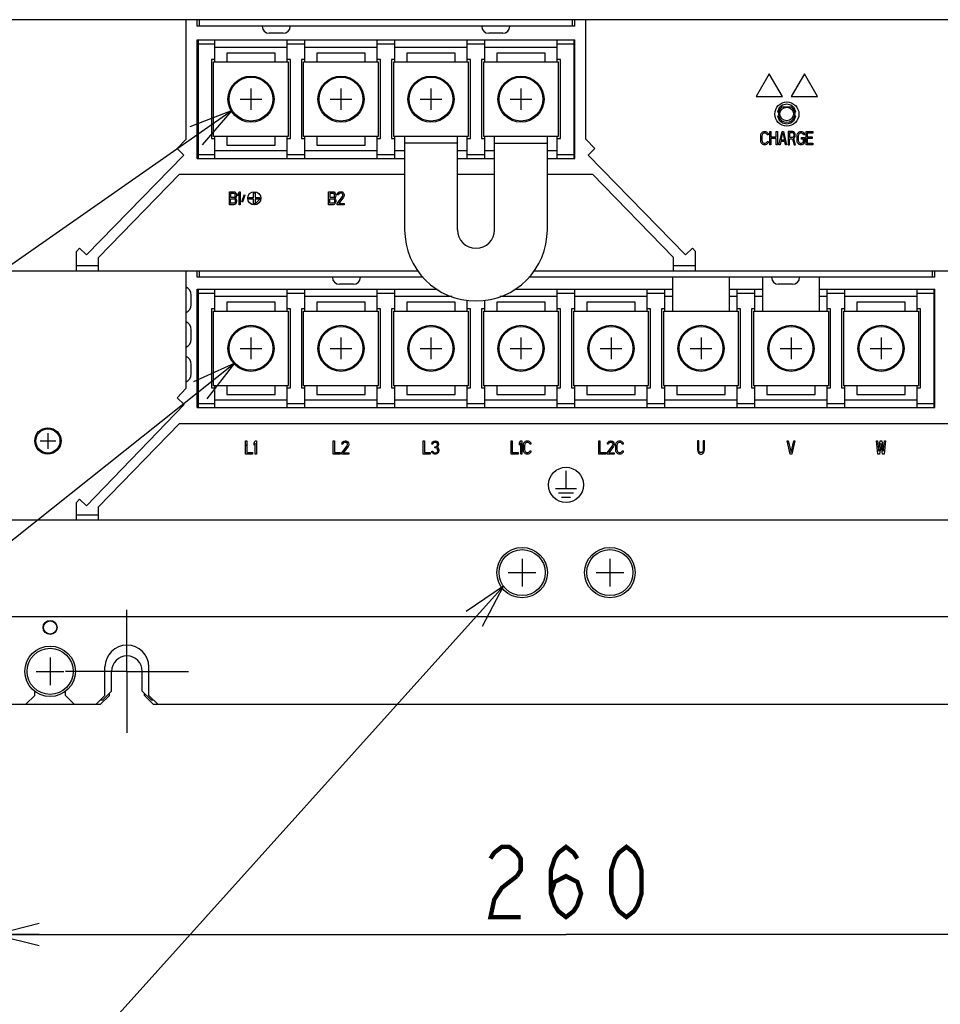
# Model space of a CAD drawing. Extents: x 159 to 2026, y 157 to 1386.
# Tile 11 of 32: x 1045 to 1254, y 578 to 802. Entities that reach past the tile are written whole.
import ezdxf

# ---------------------------------------------------------------- set-up
doc = ezdxf.new("R2010")
doc.units = 0
doc.header["$LTSCALE"] = 115.5
doc.linetypes.add('CENTER', pattern=[0.6, 0.375, -0.075, 0.075, -0.075])
doc.layers.get('0').update_dxf_attribs({"linetype": 'CONTINUOUS'})
for name, color, linetype in [('ALL_AXIS', 7, 'CONTINUOUS'), ('ALL_CURVE', 7, 'CONTINUOUS'), ('ALL_DIM', 7, 'CONTINUOUS'), ('ALL_FEATURES', 7, 'CONTINUOUS'), ('ALL_NOTE', 7, 'CONTINUOUS')]:
    doc.layers.add(name, color=color, linetype=linetype)
doc.dimstyles.get("Standard").update_dxf_attribs({"dimtxt": 2.5, "dimasz": 2.5, "dimexe": 1.25, "dimexo": 0.625, "dimtad": 1, "dimcen": 2.5, "dimazin": 3, "dimtfac": 1, "dimtmove": 0, "dimatfit": 3})

# ---------------------------------------------------------------- blocks, each defined once
blk = doc.blocks.new('_OPEN')
at = {"color": 0, "linetype": 'BYBLOCK'}
for p, q in [((0, 0), (-1, 0.25)), ((-1, -0.25), (0, 0)), ((-1, 0), (0, 0))]:
    blk.add_line(p, q, dxfattribs=at)
blk = doc.blocks.new('*D8')
at = {"layer": 'ALL_DIM', "color": 2, "linetype": 'CONTINUOUS'}
for p, q in [((1039, 639.33), (1039, 588.5)), ((1299, 639.02), (1299, 588.5)), ((1039, 593.5), (1169, 593.5)), ((1299, 593.5), (1169, 593.5))]:
    blk.add_line(p, q, dxfattribs=at)
at = {"layer": 'ALL_DIM', "color": 2, "linetype": 'CONTINUOUS', "xscale": 10, "yscale": 10, "zscale": 10, "rotation": 180}
blk.add_blockref('_OPEN', (1039, 593.5), dxfattribs=at)
at = {"layer": 'ALL_DIM', "color": 2, "linetype": 'CONTINUOUS', "xscale": 10, "yscale": 10, "zscale": 10}
blk.add_blockref('_OPEN', (1299, 593.5), dxfattribs=at)

msp = doc.modelspace()

# ---------------------------------------------------------------- linework, layer by layer
at = {"layer": 'ALL_AXIS', "color": 7, "linetype": 'CONTINUOUS'}
for p, q in [((1085.2, 796.5), (1089, 796.5)), ((1105.5, 796.5), (1109.5, 796.5)), ((1126, 796.5), (1130, 796.5)), ((1146.5, 796.5), (1150.5, 796.5)), ((1167, 796.5), (1170.8, 796.5)), ((1088.75, 775.4), (1088.75, 792.4)), ((1088.75, 792.4), (1105.75, 792.4)), ((1105.75, 792.4), (1105.75, 775.4)), ((1109.25, 775.4), (1109.25, 792.4)), ((1109.25, 792.4), (1126.25, 792.4)), ((1126.25, 792.4), (1126.25, 775.4)), ((1129.75, 792.4), (1146.75, 792.4)), ((1129.75, 775.4), (1129.75, 792.4)), ((1146.75, 792.4), (1146.75, 775.4)), ((1150.25, 792.4), (1167.25, 792.4)), ((1150.25, 775.4), (1150.25, 792.4)), ((1167.25, 792.4), (1167.25, 775.4)), ((1217.17, 781.018), (1217.442, 781.018)), ((1221.098, 781.018), (1221.37, 781.018)), ((1217.441, 780.018), (1217.17, 780.018)), ((1221.37, 780.018), (1221.099, 780.018)), ((1105.75, 775.4), (1088.75, 775.4)), ((1126.25, 775.4), (1109.25, 775.4)), ((1146.75, 775.4), (1129.75, 775.4)), ((1167.25, 775.4), (1150.25, 775.4)), ((1085.2, 771.3), (1089, 771.3)), ((1105.5, 771.3), (1109.5, 771.3)), ((1126, 771.3), (1130, 771.3)), ((1146.5, 771.3), (1150.5, 771.3)), ((1167, 771.3), (1170.8, 771.3)), ((1083.66, 737.05), (1083.66, 739.25)), ((1085.2, 739.7), (1089, 739.7)), ((1105.5, 739.7), (1109.5, 739.7)), ((1126, 739.7), (1130, 739.7)), ((1167, 739.7), (1171, 739.7)), ((1187.5, 739.7), (1191.5, 739.7)), ((1208, 739.7), (1212, 739.7)), ((1228.5, 739.7), (1232.5, 739.7)), ((1249, 739.7), (1252.8, 739.7)), ((1088.75, 735.6), (1105.75, 735.6)), ((1088.75, 718.6), (1088.75, 735.6)), ((1105.75, 735.6), (1105.75, 718.6)), ((1109.25, 735.6), (1126.25, 735.6)), ((1109.25, 718.6), (1109.25, 735.6)), ((1126.25, 735.6), (1126.25, 718.6)), ((1129.75, 735.6), (1146.75, 735.6)), ((1129.75, 718.6), (1129.75, 735.6)), ((1146.75, 735.6), (1146.75, 718.6)), ((1150.25, 735.6), (1167.25, 735.6)), ((1150.25, 718.6), (1150.25, 735.6)), ((1167.25, 735.6), (1167.25, 718.6)), ((1170.75, 735.6), (1187.75, 735.6)), ((1170.75, 718.6), (1170.75, 735.6)), ((1187.75, 735.6), (1187.75, 718.6)), ((1191.25, 735.6), (1208.25, 735.6)), ((1191.25, 718.6), (1191.25, 735.6)), ((1208.25, 735.6), (1208.25, 718.6)), ((1211.75, 735.6), (1228.75, 735.6)), ((1211.75, 718.6), (1211.75, 735.6)), ((1228.75, 735.6), (1228.75, 718.6)), ((1232.25, 735.6), (1249.25, 735.6)), ((1232.25, 718.6), (1232.25, 735.6)), ((1249.25, 735.6), (1249.25, 718.6)), ((1083.66, 729.15), (1083.66, 731.35)), ((1083.66, 721.25), (1083.66, 723.45)), ((1105.75, 718.6), (1088.75, 718.6)), ((1126.25, 718.6), (1109.25, 718.6)), ((1146.75, 718.6), (1129.75, 718.6)), ((1167.25, 718.6), (1150.25, 718.6)), ((1187.75, 718.6), (1170.75, 718.6)), ((1208.25, 718.6), (1191.25, 718.6)), ((1228.75, 718.6), (1211.75, 718.6)), ((1249.25, 718.6), (1232.25, 718.6)), ((1085.2, 714.5), (1089, 714.5)), ((1105.5, 714.5), (1109.5, 714.5)), ((1126, 714.5), (1130, 714.5)), ((1146.5, 714.5), (1150.5, 714.5)), ((1167, 714.5), (1171, 714.5)), ((1187.5, 714.5), (1191.5, 714.5)), ((1208, 714.5), (1212, 714.5)), ((1228.5, 714.5), (1232.5, 714.5)), ((1249, 714.5), (1252.8, 714.5))]:
    msp.add_line(p, q, dxfattribs=at)
at = {"layer": 'ALL_AXIS', "color": 7, "linetype": 'CENTER'}
for q in [(1069, 667.5), (1055, 653.5), (1083, 653.5), (1069, 639.5)]:
    msp.add_line((1069, 653.5), q, dxfattribs=at)
at = {"layer": 'ALL_AXIS', "color": 7, "linetype": 'CONTINUOUS'}
for points in [[(1221.37, 781.018), (1220.954, 781.92), (1220.205, 782.545), (1219.27, 782.768), (1218.335, 782.545), (1217.586, 781.92), (1217.17, 781.018)], [(1217.17, 780.018), (1217.586, 779.116), (1218.335, 778.491), (1219.27, 778.268), (1220.205, 778.491), (1220.954, 779.116), (1221.37, 780.018)]]:
    msp.add_lwpolyline(points, dxfattribs=at)
for centre, radius in [((1097.25, 783.9), 5.25), ((1117.75, 783.9), 5.25), ((1138.25, 783.9), 5.25), ((1158.75, 783.9), 5.25), ((1219.27, 780.518), 1.55), ((1097.25, 727.1), 5.25), ((1117.75, 727.1), 5.25), ((1138.25, 727.1), 5.25), ((1158.75, 727.1), 5.25), ((1179.25, 727.1), 5.25), ((1199.75, 727.1), 5.25), ((1220.25, 727.1), 5.25), ((1240.75, 727.1), 5.25), ((1051, 706), 3), ((1051, 706), 2.75), ((1159, 676), 5.75), ((1159, 676), 5.25), ((1179, 676), 5.75), ((1179, 676), 5.25), ((1051.5, 663.5), 1.6), ((1051.5, 653.5), 5.75), ((1051.5, 653.5), 5.25)]:
    msp.add_circle(centre, radius, dxfattribs=at)
at = {"layer": 'ALL_AXIS', "color": 3, "linetype": 'CONTINUOUS'}
msp.add_circle((1219.3, 780.5), 2.75, dxfattribs=at)
at = {"layer": 'ALL_AXIS', "color": 7, "linetype": 'CONTINUOUS'}
for centre, radius in [((1069, 654.5), 5), ((1069, 653.5), 3.5)]:
    msp.add_arc(centre, radius, 0, 180, dxfattribs=at)
at = {"layer": 'ALL_CURVE', "color": 5, "linetype": 'CONTINUOUS'}
for p, q in [((1215.3, 789.7), (1212.3, 784.504)), ((1218.3, 784.504), (1215.3, 789.7)), ((1223.3, 789.7), (1220.3, 784.504)), ((1226.3, 784.504), (1223.3, 789.7)), ((1212.3, 784.504), (1218.3, 784.504)), ((1220.3, 784.504), (1226.3, 784.504)), ((1092.328, 759.8), (1092.328, 762.8)), ((1092.328, 762.8), (1093.378, 762.8)), ((1093.422, 762.417), (1092.591, 762.417)), ((1092.591, 762.417), (1092.591, 761.523)), ((1092.591, 761.523), (1093.422, 761.523)), ((1092.591, 761.14), (1093.422, 761.14)), ((1092.591, 760.183), (1092.591, 761.14)), ((1093.378, 762.8), (1093.597, 762.736)), ((1093.553, 762.353), (1093.422, 762.417)), ((1093.422, 761.523), (1093.553, 761.587)), ((1093.422, 761.14), (1093.553, 761.077)), ((1093.641, 762.226), (1093.553, 762.353)), ((1093.553, 761.587), (1093.641, 761.715)), ((1093.553, 761.077), (1093.641, 760.949)), ((1093.597, 762.736), (1093.772, 762.545)), ((1093.684, 762.034), (1093.641, 762.226)), ((1093.641, 761.715), (1093.684, 761.906)), ((1093.641, 760.949), (1093.684, 760.757)), ((1093.684, 761.906), (1093.684, 762.034)), ((1093.772, 761.396), (1093.684, 761.332)), ((1093.684, 761.332), (1093.772, 761.268)), ((1093.684, 760.757), (1093.684, 760.566)), ((1093.772, 762.545), (1093.903, 762.289)), ((1093.903, 761.651), (1093.772, 761.396)), ((1093.772, 761.268), (1093.903, 761.013)), ((1093.903, 762.289), (1093.947, 762.098)), ((1093.947, 761.843), (1093.903, 761.651)), ((1093.903, 761.013), (1093.947, 760.821)), ((1093.947, 762.098), (1093.947, 761.843)), ((1093.947, 760.821), (1093.947, 760.502)), ((1094.297, 762.353), (1094.559, 762.8)), ((1094.297, 761.843), (1094.297, 762.353)), ((1094.559, 762.289), (1094.297, 761.843)), ((1094.559, 762.8), (1094.822, 762.8)), ((1094.559, 759.8), (1094.559, 762.289)), ((1094.822, 762.8), (1094.822, 759.8)), ((1095.172, 760.566), (1095.741, 762.162)), ((1095.872, 762.034), (1095.303, 760.438)), ((1095.741, 762.162), (1095.872, 762.034)), ((1096.75, 761.5), (1097.8, 761.5)), ((1096.75, 761.1), (1096.75, 761.5)), ((1097.8, 761.1), (1096.75, 761.1)), ((1097.8, 762.55), (1098.2, 762.55)), ((1097.8, 761.5), (1097.8, 762.55)), ((1097.8, 760.05), (1097.8, 761.1)), ((1098.2, 762.55), (1098.2, 761.5)), ((1098.2, 761.5), (1099.25, 761.5)), ((1099.25, 761.1), (1098.2, 761.1)), ((1098.2, 761.1), (1098.2, 760.05)), ((1099.25, 761.5), (1099.25, 761.1)), ((1114.928, 762.8), (1115.978, 762.8)), ((1114.928, 759.8), (1114.928, 762.8)), ((1116.022, 762.417), (1115.191, 762.417)), ((1115.191, 762.417), (1115.191, 761.523)), ((1115.191, 761.523), (1116.022, 761.523)), ((1115.191, 761.14), (1116.022, 761.14)), ((1115.191, 760.183), (1115.191, 761.14)), ((1115.978, 762.8), (1116.197, 762.736)), ((1116.153, 762.353), (1116.022, 762.417)), ((1116.022, 761.523), (1116.153, 761.587)), ((1116.022, 761.14), (1116.153, 761.077)), ((1116.241, 762.226), (1116.153, 762.353)), ((1116.153, 761.587), (1116.241, 761.715)), ((1116.153, 761.077), (1116.241, 760.949)), ((1116.197, 762.736), (1116.372, 762.545)), ((1116.284, 762.034), (1116.241, 762.226)), ((1116.241, 761.715), (1116.284, 761.906)), ((1116.241, 760.949), (1116.284, 760.757)), ((1116.284, 761.906), (1116.284, 762.034)), ((1116.372, 761.396), (1116.284, 761.332)), ((1116.284, 761.332), (1116.372, 761.268)), ((1116.284, 760.757), (1116.284, 760.566)), ((1116.372, 762.545), (1116.503, 762.289)), ((1116.503, 761.651), (1116.372, 761.396)), ((1116.372, 761.268), (1116.503, 761.013)), ((1116.503, 762.289), (1116.547, 762.098)), ((1116.547, 761.843), (1116.503, 761.651)), ((1116.503, 761.013), (1116.547, 760.821)), ((1116.547, 762.098), (1116.547, 761.843)), ((1116.547, 760.821), (1116.547, 760.502)), ((1116.897, 760.119), (1118.122, 761.715)), ((1116.941, 762.098), (1116.984, 762.353)), ((1117.159, 762.098), (1116.941, 762.098)), ((1116.984, 762.353), (1117.159, 762.609)), ((1117.159, 762.609), (1117.334, 762.736)), ((1117.247, 762.289), (1117.159, 762.098)), ((1117.378, 762.417), (1117.247, 762.289)), ((1118.341, 761.523), (1117.247, 760.119)), ((1117.334, 762.736), (1117.641, 762.8)), ((1117.597, 762.481), (1117.378, 762.417)), ((1117.772, 762.481), (1117.597, 762.481)), ((1117.641, 762.8), (1117.816, 762.8)), ((1117.991, 762.417), (1117.772, 762.481)), ((1117.816, 762.8), (1118.078, 762.736)), ((1118.122, 762.289), (1117.991, 762.417)), ((1118.078, 762.736), (1118.253, 762.609)), ((1118.209, 762.098), (1118.122, 762.289)), ((1118.122, 761.715), (1118.209, 761.97)), ((1118.209, 761.97), (1118.209, 762.098)), ((1118.253, 762.609), (1118.428, 762.353)), ((1118.428, 761.715), (1118.341, 761.523)), ((1118.428, 762.353), (1118.472, 762.098)), ((1118.472, 761.97), (1118.428, 761.715)), ((1118.472, 762.098), (1118.472, 761.97)), ((1093.378, 759.8), (1092.328, 759.8)), ((1093.422, 760.183), (1092.591, 760.183)), ((1093.597, 759.864), (1093.378, 759.8)), ((1093.553, 760.247), (1093.422, 760.183)), ((1093.641, 760.374), (1093.553, 760.247)), ((1093.772, 760.055), (1093.597, 759.864)), ((1093.684, 760.566), (1093.641, 760.374)), ((1093.903, 760.311), (1093.772, 760.055)), ((1093.947, 760.502), (1093.903, 760.311)), ((1094.822, 759.8), (1094.559, 759.8)), ((1095.303, 760.438), (1095.172, 760.566)), ((1098.2, 760.05), (1097.8, 760.05)), ((1115.978, 759.8), (1114.928, 759.8)), ((1116.022, 760.183), (1115.191, 760.183)), ((1116.197, 759.864), (1115.978, 759.8)), ((1116.153, 760.247), (1116.022, 760.183)), ((1116.241, 760.374), (1116.153, 760.247)), ((1116.372, 760.055), (1116.197, 759.864)), ((1116.284, 760.566), (1116.241, 760.374)), ((1116.503, 760.311), (1116.372, 760.055)), ((1116.547, 760.502), (1116.503, 760.311)), ((1116.897, 759.8), (1116.897, 760.119)), ((1118.472, 759.8), (1116.897, 759.8)), ((1117.247, 760.119), (1118.472, 760.119)), ((1118.472, 760.119), (1118.472, 759.8)), ((1096.025, 706), (1096.287, 706)), ((1096.025, 703), (1096.025, 706)), ((1096.287, 706), (1096.287, 703.383)), ((1097.95, 705.553), (1098.212, 706)), ((1097.95, 705.043), (1097.95, 705.553)), ((1098.212, 705.489), (1097.95, 705.043)), ((1098.212, 706), (1098.475, 706)), ((1098.212, 703), (1098.212, 705.489)), ((1098.475, 706), (1098.475, 703)), ((1116, 706), (1116.263, 706)), ((1116, 703), (1116, 706)), ((1116.263, 706), (1116.263, 703.383)), ((1117.925, 703.319), (1119.15, 704.915)), ((1117.969, 705.298), (1118.012, 705.553)), ((1118.187, 705.298), (1117.969, 705.298)), ((1118.012, 705.553), (1118.187, 705.809)), ((1118.187, 705.809), (1118.362, 705.936)), ((1118.275, 705.489), (1118.187, 705.298)), ((1118.406, 705.617), (1118.275, 705.489)), ((1119.369, 704.723), (1118.275, 703.319)), ((1118.362, 705.936), (1118.669, 706)), ((1118.625, 705.681), (1118.406, 705.617)), ((1118.8, 705.681), (1118.625, 705.681)), ((1118.669, 706), (1118.844, 706)), ((1119.019, 705.617), (1118.8, 705.681)), ((1118.844, 706), (1119.106, 705.936)), ((1119.15, 705.489), (1119.019, 705.617)), ((1119.106, 705.936), (1119.281, 705.809)), ((1119.237, 705.298), (1119.15, 705.489)), ((1119.15, 704.915), (1119.237, 705.17)), ((1119.237, 705.17), (1119.237, 705.298)), ((1119.281, 705.809), (1119.456, 705.553)), ((1119.456, 704.915), (1119.369, 704.723)), ((1119.456, 705.553), (1119.5, 705.298)), ((1119.5, 705.17), (1119.456, 704.915)), ((1119.5, 705.298), (1119.5, 705.17)), ((1136.5, 706), (1136.763, 706)), ((1136.5, 703), (1136.5, 706)), ((1136.763, 706), (1136.763, 703.383)), ((1138.469, 705.298), (1138.512, 705.553)), ((1138.687, 705.298), (1138.469, 705.298)), ((1138.512, 705.553), (1138.687, 705.809)), ((1138.687, 705.809), (1138.862, 705.936)), ((1138.775, 705.489), (1138.687, 705.298)), ((1138.906, 705.617), (1138.775, 705.489)), ((1138.862, 705.936), (1139.169, 706)), ((1139.125, 705.681), (1138.906, 705.617)), ((1139.3, 705.681), (1139.125, 705.681)), ((1139.125, 704.66), (1139.3, 704.66)), ((1139.125, 704.404), (1139.125, 704.66)), ((1139.169, 706), (1139.256, 706)), ((1139.256, 706), (1139.563, 705.936)), ((1139.519, 705.617), (1139.3, 705.681)), ((1139.3, 704.66), (1139.563, 704.787)), ((1139.65, 705.489), (1139.519, 705.617)), ((1139.563, 705.936), (1139.737, 705.809)), ((1139.563, 704.787), (1139.65, 704.915)), ((1139.737, 705.298), (1139.65, 705.489)), ((1139.65, 704.915), (1139.737, 705.17)), ((1139.825, 704.723), (1139.65, 704.532)), ((1139.737, 705.809), (1139.912, 705.553)), ((1139.737, 705.17), (1139.737, 705.298)), ((1139.912, 704.915), (1139.825, 704.723)), ((1139.912, 705.553), (1139.956, 705.298)), ((1139.956, 705.17), (1139.912, 704.915)), ((1139.956, 705.298), (1139.956, 705.17)), ((1156.497, 706), (1156.759, 706)), ((1156.497, 703), (1156.497, 706)), ((1156.759, 706), (1156.759, 703.383)), ((1158.422, 705.553), (1158.684, 706)), ((1158.422, 705.043), (1158.422, 705.553)), ((1158.684, 705.489), (1158.422, 705.043)), ((1158.684, 706), (1158.947, 706)), ((1158.684, 703), (1158.684, 705.489)), ((1158.947, 706), (1158.947, 703)), ((1159.297, 704.979), (1159.341, 705.298)), ((1159.297, 704.021), (1159.297, 704.979)), ((1159.341, 705.298), (1159.428, 705.553)), ((1159.428, 705.553), (1159.603, 705.809)), ((1159.603, 705.234), (1159.559, 704.979)), ((1159.559, 704.979), (1159.559, 704.021)), ((1159.603, 705.809), (1159.778, 705.936)), ((1159.691, 705.426), (1159.603, 705.234)), ((1159.822, 705.553), (1159.691, 705.426)), ((1159.778, 705.936), (1159.997, 706)), ((1159.997, 705.617), (1159.822, 705.553)), ((1159.997, 706), (1160.391, 706)), ((1160.391, 705.617), (1159.997, 705.617)), ((1160.391, 706), (1160.609, 705.936)), ((1160.566, 705.553), (1160.391, 705.617)), ((1160.697, 705.426), (1160.566, 705.553)), ((1160.609, 705.936), (1160.784, 705.809)), ((1160.741, 705.234), (1160.697, 705.426)), ((1161.003, 705.234), (1160.741, 705.234)), ((1160.784, 705.809), (1160.959, 705.553)), ((1160.959, 705.553), (1161.003, 705.234)), ((1176.472, 706), (1176.734, 706)), ((1176.472, 703), (1176.472, 706)), ((1176.734, 706), (1176.734, 703.383)), ((1178.397, 703.319), (1179.622, 704.915)), ((1178.441, 705.298), (1178.484, 705.553)), ((1178.659, 705.298), (1178.441, 705.298)), ((1178.484, 705.553), (1178.659, 705.809)), ((1178.659, 705.809), (1178.834, 705.936)), ((1178.747, 705.489), (1178.659, 705.298)), ((1178.878, 705.617), (1178.747, 705.489)), ((1179.841, 704.723), (1178.747, 703.319)), ((1178.834, 705.936), (1179.141, 706)), ((1179.097, 705.681), (1178.878, 705.617)), ((1179.272, 705.681), (1179.097, 705.681)), ((1179.141, 706), (1179.316, 706)), ((1179.491, 705.617), (1179.272, 705.681)), ((1179.316, 706), (1179.578, 705.936)), ((1179.622, 705.489), (1179.491, 705.617)), ((1179.578, 705.936), (1179.753, 705.809)), ((1179.709, 705.298), (1179.622, 705.489)), ((1179.622, 704.915), (1179.709, 705.17)), ((1179.709, 705.17), (1179.709, 705.298)), ((1179.753, 705.809), (1179.928, 705.553)), ((1179.928, 704.915), (1179.841, 704.723)), ((1179.928, 705.553), (1179.972, 705.298)), ((1179.972, 705.17), (1179.928, 704.915)), ((1179.972, 705.298), (1179.972, 705.17)), ((1180.322, 704.979), (1180.366, 705.298)), ((1180.322, 704.021), (1180.322, 704.979)), ((1180.366, 705.298), (1180.453, 705.553)), ((1180.453, 705.553), (1180.628, 705.809)), ((1180.628, 705.234), (1180.584, 704.979)), ((1180.584, 704.979), (1180.584, 704.021)), ((1180.628, 705.809), (1180.803, 705.936)), ((1180.716, 705.426), (1180.628, 705.234)), ((1180.847, 705.553), (1180.716, 705.426)), ((1180.803, 705.936), (1181.022, 706)), ((1181.022, 705.617), (1180.847, 705.553)), ((1181.022, 706), (1181.416, 706)), ((1181.416, 705.617), (1181.022, 705.617)), ((1181.416, 706), (1181.634, 705.936)), ((1181.591, 705.553), (1181.416, 705.617)), ((1181.722, 705.426), (1181.591, 705.553)), ((1181.634, 705.936), (1181.809, 705.809)), ((1181.766, 705.234), (1181.722, 705.426)), ((1182.028, 705.234), (1181.766, 705.234)), ((1181.809, 705.809), (1181.984, 705.553)), ((1181.984, 705.553), (1182.028, 705.234)), ((1199.225, 706), (1198.963, 706)), ((1198.963, 706), (1198.963, 704.021)), ((1199.225, 704.021), (1199.225, 706)), ((1200.537, 706), (1200.275, 706)), ((1200.275, 706), (1200.275, 704.021)), ((1200.537, 704.021), (1200.537, 706)), ((1219.375, 706), (1219.638, 706)), ((1220.075, 703), (1219.375, 706)), ((1219.638, 706), (1220.25, 703.383)), ((1220.25, 703.383), (1220.862, 706)), ((1221.125, 706), (1220.425, 703)), ((1220.862, 706), (1221.125, 706)), ((1239.7, 706), (1239.963, 706)), ((1240.05, 703), (1239.7, 706)), ((1239.963, 706), (1240.225, 703.702)), ((1240.225, 703.702), (1240.575, 706)), ((1240.75, 705.426), (1240.4, 703)), ((1240.575, 706), (1240.925, 706)), ((1241.1, 703), (1240.75, 705.426)), ((1240.925, 706), (1241.275, 703.702)), ((1241.275, 703.702), (1241.537, 706)), ((1241.8, 706), (1241.45, 703)), ((1241.537, 706), (1241.8, 706)), ((1097.6, 703), (1096.025, 703)), ((1096.287, 703.383), (1097.6, 703.383)), ((1097.6, 703.383), (1097.6, 703)), ((1098.475, 703), (1098.212, 703)), ((1117.575, 703), (1116, 703)), ((1116.263, 703.383), (1117.575, 703.383)), ((1117.575, 703.383), (1117.575, 703)), ((1117.925, 703), (1117.925, 703.319)), ((1119.5, 703), (1117.925, 703)), ((1118.275, 703.319), (1119.5, 703.319)), ((1119.5, 703.319), (1119.5, 703)), ((1138.075, 703), (1136.5, 703)), ((1136.763, 703.383), (1138.075, 703.383)), ((1138.075, 703.383), (1138.075, 703)), ((1138.425, 703.702), (1138.644, 703.702)), ((1138.469, 703.511), (1138.425, 703.702)), ((1138.556, 703.319), (1138.469, 703.511)), ((1138.687, 703.191), (1138.556, 703.319)), ((1138.644, 703.702), (1138.687, 703.574)), ((1138.687, 703.574), (1138.775, 703.447)), ((1138.862, 703.064), (1138.687, 703.191)), ((1138.775, 703.447), (1138.862, 703.383)), ((1138.862, 703.383), (1139.081, 703.319)), ((1139.038, 703), (1138.862, 703.064)), ((1139.388, 703), (1139.038, 703)), ((1139.081, 703.319), (1139.344, 703.319)), ((1139.3, 704.404), (1139.125, 704.404)), ((1139.563, 704.34), (1139.3, 704.404)), ((1139.344, 703.319), (1139.563, 703.383)), ((1139.563, 703.064), (1139.388, 703)), ((1139.694, 704.213), (1139.563, 704.34)), ((1139.563, 703.383), (1139.65, 703.447)), ((1139.737, 703.191), (1139.563, 703.064)), ((1139.65, 704.532), (1139.869, 704.404)), ((1139.65, 703.447), (1139.737, 703.574)), ((1139.781, 703.957), (1139.694, 704.213)), ((1139.737, 703.574), (1139.781, 703.702)), ((1139.869, 703.319), (1139.737, 703.191)), ((1139.781, 703.702), (1139.781, 703.957)), ((1139.869, 704.404), (1139.956, 704.213)), ((1139.956, 703.511), (1139.869, 703.319)), ((1139.956, 704.213), (1140, 703.957)), ((1140, 703.702), (1139.956, 703.511)), ((1140, 703.957), (1140, 703.702)), ((1158.072, 703), (1156.497, 703)), ((1156.759, 703.383), (1158.072, 703.383)), ((1158.072, 703.383), (1158.072, 703)), ((1158.947, 703), (1158.684, 703)), ((1159.341, 703.702), (1159.297, 704.021)), ((1159.428, 703.447), (1159.341, 703.702)), ((1159.603, 703.191), (1159.428, 703.447)), ((1159.559, 704.021), (1159.603, 703.766)), ((1159.603, 703.766), (1159.691, 703.574)), ((1159.778, 703.064), (1159.603, 703.191)), ((1159.691, 703.574), (1159.822, 703.447)), ((1159.997, 703), (1159.778, 703.064)), ((1159.822, 703.447), (1159.997, 703.383)), ((1159.997, 703.383), (1160.391, 703.383)), ((1160.391, 703), (1159.997, 703)), ((1160.391, 703.383), (1160.566, 703.447)), ((1160.609, 703.064), (1160.391, 703)), ((1160.566, 703.447), (1160.697, 703.574)), ((1160.784, 703.191), (1160.609, 703.064)), ((1160.697, 703.574), (1160.741, 703.766)), ((1160.741, 703.766), (1161.003, 703.766)), ((1160.959, 703.447), (1160.784, 703.191)), ((1161.003, 703.766), (1160.959, 703.447)), ((1178.047, 703), (1176.472, 703)), ((1176.734, 703.383), (1178.047, 703.383)), ((1178.047, 703.383), (1178.047, 703)), ((1178.397, 703), (1178.397, 703.319)), ((1179.972, 703), (1178.397, 703)), ((1178.747, 703.319), (1179.972, 703.319)), ((1179.972, 703.319), (1179.972, 703)), ((1180.366, 703.702), (1180.322, 704.021)), ((1180.453, 703.447), (1180.366, 703.702)), ((1180.628, 703.191), (1180.453, 703.447)), ((1180.584, 704.021), (1180.628, 703.766)), ((1180.628, 703.766), (1180.716, 703.574)), ((1180.803, 703.064), (1180.628, 703.191)), ((1180.716, 703.574), (1180.847, 703.447)), ((1181.022, 703), (1180.803, 703.064)), ((1180.847, 703.447), (1181.022, 703.383)), ((1181.022, 703.383), (1181.416, 703.383)), ((1181.416, 703), (1181.022, 703)), ((1181.416, 703.383), (1181.591, 703.447)), ((1181.634, 703.064), (1181.416, 703)), ((1181.591, 703.447), (1181.722, 703.574)), ((1181.809, 703.191), (1181.634, 703.064)), ((1181.722, 703.574), (1181.766, 703.766)), ((1181.766, 703.766), (1182.028, 703.766)), ((1181.984, 703.447), (1181.809, 703.191)), ((1182.028, 703.766), (1181.984, 703.447)), ((1198.963, 704.021), (1199.006, 703.702)), ((1199.006, 703.702), (1199.094, 703.447)), ((1199.094, 703.447), (1199.269, 703.191)), ((1199.269, 703.766), (1199.225, 704.021)), ((1199.356, 703.574), (1199.269, 703.766)), ((1199.269, 703.191), (1199.444, 703.064)), ((1199.487, 703.447), (1199.356, 703.574)), ((1199.444, 703.064), (1199.663, 703)), ((1199.663, 703.383), (1199.487, 703.447)), ((1199.837, 703.383), (1199.663, 703.383)), ((1199.663, 703), (1199.837, 703)), ((1200.013, 703.447), (1199.837, 703.383)), ((1199.837, 703), (1200.056, 703.064)), ((1200.144, 703.574), (1200.013, 703.447)), ((1200.056, 703.064), (1200.231, 703.191)), ((1200.231, 703.766), (1200.144, 703.574)), ((1200.275, 704.021), (1200.231, 703.766)), ((1200.231, 703.191), (1200.406, 703.447)), ((1200.406, 703.447), (1200.494, 703.702)), ((1200.494, 703.702), (1200.537, 704.021)), ((1220.425, 703), (1220.075, 703)), ((1240.4, 703), (1240.05, 703)), ((1241.45, 703), (1241.1, 703))]:
    msp.add_line(p, q, dxfattribs=at)
at = {"layer": 'ALL_CURVE', "color": 40, "linetype": 'CONTINUOUS'}
for p, q in [((1097.25, 786.35), (1097.25, 781.45)), ((1117.75, 786.35), (1117.75, 781.45)), ((1138.25, 786.35), (1138.25, 781.45)), ((1158.75, 786.35), (1158.75, 781.45)), ((1094.8, 783.9), (1099.7, 783.9)), ((1115.3, 783.9), (1120.2, 783.9)), ((1135.8, 783.9), (1140.7, 783.9)), ((1156.3, 783.9), (1161.2, 783.9)), ((1213.656, 776.309), (1213.831, 776.436)), ((1213.831, 776.436), (1214.05, 776.5)), ((1214.05, 776.5), (1214.444, 776.5)), ((1214.444, 776.5), (1214.662, 776.436)), ((1214.662, 776.436), (1214.837, 776.309)), ((1215.406, 776.5), (1215.669, 776.5)), ((1215.406, 773.5), (1215.406, 776.5)), ((1215.669, 776.5), (1215.669, 775.287)), ((1216.894, 776.5), (1217.156, 776.5)), ((1216.894, 775.287), (1216.894, 776.5)), ((1217.156, 776.5), (1217.156, 773.5)), ((1217.506, 773.5), (1218.206, 776.5)), ((1218.206, 776.5), (1218.556, 776.5)), ((1218.556, 776.5), (1219.256, 773.5)), ((1220.656, 776.5), (1219.606, 776.5)), ((1219.606, 776.5), (1219.606, 773.5)), ((1220.875, 776.436), (1220.656, 776.5)), ((1221.05, 776.245), (1220.875, 776.436)), ((1221.925, 776.309), (1222.1, 776.436)), ((1222.1, 776.436), (1222.319, 776.5)), ((1222.319, 776.5), (1222.713, 776.5)), ((1222.713, 776.5), (1222.931, 776.436)), ((1222.931, 776.436), (1223.106, 776.309)), ((1223.675, 776.5), (1225.25, 776.5)), ((1223.675, 773.5), (1223.675, 776.5)), ((1225.25, 776.5), (1225.25, 776.117)), ((1213.35, 775.479), (1213.394, 775.798)), ((1213.35, 774.521), (1213.35, 775.479)), ((1213.394, 774.202), (1213.35, 774.521)), ((1213.394, 775.798), (1213.481, 776.053)), ((1213.481, 773.947), (1213.394, 774.202)), ((1213.481, 776.053), (1213.656, 776.309)), ((1213.656, 775.734), (1213.612, 775.479)), ((1213.612, 775.479), (1213.612, 774.521)), ((1213.612, 774.521), (1213.656, 774.266)), ((1213.744, 775.926), (1213.656, 775.734)), ((1213.656, 774.266), (1213.744, 774.074)), ((1213.875, 776.053), (1213.744, 775.926)), ((1214.05, 776.117), (1213.875, 776.053)), ((1214.444, 776.117), (1214.05, 776.117)), ((1214.619, 776.053), (1214.444, 776.117)), ((1214.75, 775.926), (1214.619, 776.053)), ((1214.794, 775.734), (1214.75, 775.926)), ((1214.75, 774.074), (1214.794, 774.266)), ((1215.056, 775.734), (1214.794, 775.734)), ((1214.794, 774.266), (1215.056, 774.266)), ((1214.837, 776.309), (1215.013, 776.053)), ((1215.013, 776.053), (1215.056, 775.734)), ((1215.056, 774.266), (1215.013, 773.947)), ((1215.669, 775.287), (1216.894, 775.287)), ((1216.894, 774.904), (1215.669, 774.904)), ((1215.669, 774.904), (1215.669, 773.5)), ((1216.894, 773.5), (1216.894, 774.904)), ((1217.944, 774.266), (1217.769, 773.5)), ((1218.819, 774.266), (1217.944, 774.266)), ((1217.987, 774.521), (1218.381, 776.245)), ((1218.775, 774.521), (1217.987, 774.521)), ((1218.381, 776.245), (1218.775, 774.521)), ((1218.994, 773.5), (1218.819, 774.266)), ((1220.7, 776.181), (1219.869, 776.181)), ((1219.869, 776.181), (1219.869, 775.223)), ((1219.869, 775.223), (1220.7, 775.223)), ((1219.869, 774.84), (1220.612, 774.84)), ((1219.869, 773.5), (1219.869, 774.84)), ((1220.612, 774.84), (1220.963, 773.5)), ((1220.831, 776.117), (1220.7, 776.181)), ((1220.7, 775.223), (1220.831, 775.287)), ((1220.919, 775.989), (1220.831, 776.117)), ((1220.831, 775.287), (1220.919, 775.415)), ((1220.875, 774.968), (1221.05, 775.096)), ((1221.269, 773.5), (1220.875, 774.968)), ((1220.963, 775.798), (1220.919, 775.989)), ((1220.919, 775.415), (1220.963, 775.606)), ((1220.963, 775.606), (1220.963, 775.798)), ((1221.181, 775.989), (1221.05, 776.245)), ((1221.05, 775.096), (1221.181, 775.351)), ((1221.225, 775.798), (1221.181, 775.989)), ((1221.181, 775.351), (1221.225, 775.543)), ((1221.225, 775.543), (1221.225, 775.798)), ((1221.619, 775.479), (1221.662, 775.798)), ((1221.619, 774.521), (1221.619, 775.479)), ((1221.662, 774.202), (1221.619, 774.521)), ((1221.662, 775.798), (1221.75, 776.053)), ((1221.75, 773.947), (1221.662, 774.202)), ((1221.75, 776.053), (1221.925, 776.309)), ((1221.925, 775.734), (1221.881, 775.479)), ((1221.881, 775.479), (1221.881, 774.521)), ((1221.881, 774.521), (1221.925, 774.266)), ((1222.013, 775.926), (1221.925, 775.734)), ((1221.925, 774.266), (1222.013, 774.074)), ((1222.144, 776.053), (1222.013, 775.926)), ((1222.319, 776.117), (1222.144, 776.053)), ((1222.713, 776.117), (1222.319, 776.117)), ((1222.669, 775.16), (1223.325, 775.16)), ((1222.669, 774.777), (1222.669, 775.16)), ((1223.062, 774.777), (1222.669, 774.777)), ((1222.887, 776.053), (1222.713, 776.117)), ((1223.019, 775.926), (1222.887, 776.053)), ((1223.062, 775.734), (1223.019, 775.926)), ((1223.019, 774.074), (1223.062, 774.266)), ((1223.325, 775.734), (1223.062, 775.734)), ((1223.062, 774.266), (1223.062, 774.777)), ((1223.106, 776.309), (1223.281, 776.053)), ((1223.281, 776.053), (1223.325, 775.734)), ((1223.325, 774.202), (1223.281, 773.947)), ((1223.325, 775.16), (1223.325, 774.202)), ((1225.25, 776.117), (1223.937, 776.117)), ((1223.937, 776.117), (1223.937, 775.287)), ((1223.937, 775.287), (1225.075, 775.287)), ((1225.075, 774.904), (1223.937, 774.904)), ((1223.937, 774.904), (1223.937, 773.883)), ((1225.075, 775.287), (1225.075, 774.904)), ((1213.656, 773.691), (1213.481, 773.947)), ((1213.831, 773.564), (1213.656, 773.691)), ((1213.744, 774.074), (1213.875, 773.947)), ((1214.05, 773.5), (1213.831, 773.564)), ((1213.875, 773.947), (1214.05, 773.883)), ((1214.05, 773.883), (1214.444, 773.883)), ((1214.444, 773.5), (1214.05, 773.5)), ((1214.444, 773.883), (1214.619, 773.947)), ((1214.662, 773.564), (1214.444, 773.5)), ((1214.619, 773.947), (1214.75, 774.074)), ((1214.837, 773.691), (1214.662, 773.564)), ((1215.013, 773.947), (1214.837, 773.691)), ((1215.669, 773.5), (1215.406, 773.5)), ((1217.156, 773.5), (1216.894, 773.5)), ((1217.769, 773.5), (1217.506, 773.5)), ((1219.256, 773.5), (1218.994, 773.5)), ((1219.606, 773.5), (1219.869, 773.5)), ((1220.963, 773.5), (1221.269, 773.5)), ((1221.925, 773.691), (1221.75, 773.947)), ((1222.1, 773.564), (1221.925, 773.691)), ((1222.013, 774.074), (1222.144, 773.947)), ((1222.319, 773.5), (1222.1, 773.564)), ((1222.144, 773.947), (1222.319, 773.883)), ((1222.319, 773.883), (1222.713, 773.883)), ((1222.713, 773.5), (1222.319, 773.5)), ((1222.713, 773.883), (1222.887, 773.947)), ((1222.931, 773.564), (1222.713, 773.5)), ((1222.887, 773.947), (1223.019, 774.074)), ((1223.106, 773.691), (1222.931, 773.564)), ((1223.281, 773.947), (1223.106, 773.691)), ((1225.25, 773.5), (1223.675, 773.5)), ((1223.937, 773.883), (1225.25, 773.883)), ((1225.25, 773.883), (1225.25, 773.5)), ((1097.25, 729.55), (1097.25, 724.65)), ((1117.75, 729.55), (1117.75, 724.65)), ((1138.25, 729.55), (1138.25, 724.65)), ((1158.75, 729.55), (1158.75, 724.65)), ((1179.25, 729.55), (1179.25, 724.65)), ((1199.75, 729.55), (1199.75, 724.65)), ((1220.25, 729.55), (1220.25, 724.65)), ((1240.75, 729.55), (1240.75, 724.65)), ((1094.8, 727.1), (1099.7, 727.1)), ((1115.3, 727.1), (1120.2, 727.1)), ((1135.8, 727.1), (1140.7, 727.1)), ((1156.3, 727.1), (1161.2, 727.1)), ((1176.8, 727.1), (1181.7, 727.1)), ((1197.3, 727.1), (1202.2, 727.1)), ((1217.8, 727.1), (1222.7, 727.1)), ((1238.3, 727.1), (1243.2, 727.1)), ((1051, 707.8), (1051, 704.2)), ((1049.2, 706), (1052.8, 706)), ((1159, 679.15), (1159, 672.85)), ((1179, 679.15), (1179, 672.85)), ((1155.85, 676), (1162.15, 676)), ((1175.85, 676), (1182.15, 676)), ((1051.5, 656.65), (1051.5, 650.35)), ((1048.35, 653.5), (1054.65, 653.5))]:
    msp.add_line(p, q, dxfattribs=at)
at = {"layer": 'ALL_CURVE', "color": 2, "linetype": 'CONTINUOUS'}
for p, q in [((1093.47, 761.117), (1093.797, 761.444)), ((1094.297, 761.944), (1094.442, 762.089)), ((1094.559, 762.207), (1094.822, 762.469)), ((1098, 759.8), (1099.5, 761.3)), ((1092.328, 759.976), (1092.591, 760.238)), ((1096.025, 704.925), (1096.287, 705.188))]:
    msp.add_line(p, q, dxfattribs=at)
at = {"layer": 'ALL_CURVE', "color": 4, "linetype": 'CONTINUOUS'}
for p, q in [((1169, 695.2), (1169, 699.2)), ((1166.6, 695.2), (1171.4, 695.2)), ((1167.3, 694.2), (1170.7, 694.2)), ((1168, 693.2), (1170, 693.2))]:
    msp.add_line(p, q, dxfattribs=at)
at = {"layer": 'ALL_CURVE', "color": 5, "linetype": 'CONTINUOUS'}
msp.add_circle((1098, 761.3), 1.5, dxfattribs=at)
at = {"layer": 'ALL_CURVE', "color": 4, "linetype": 'CONTINUOUS'}
msp.add_circle((1169, 696), 4, dxfattribs=at)
at = {"layer": 'ALL_DIM', "color": 2, "linetype": 'CONTINUOUS', "const_width": 1}
for points in [[(1151.8, 610.833), (1152.66, 612.167), (1154.38, 613.5), (1156.1, 613.5), (1157.82, 612.167), (1158.68, 610.833), (1158.68, 608.167), (1157.82, 606.833)], [(1165.56, 602.833), (1166.42, 605.5), (1169, 606.833), (1171.58, 605.5), (1172.44, 602.833), (1171.58, 600.167), (1170.72, 598.833), (1169, 597.5), (1167.28, 598.833), (1166.42, 600.167), (1165.56, 602.833), (1165.56, 608.167), (1166.42, 610.833), (1167.28, 612.167), (1169, 613.5), (1170.72, 612.167), (1171.58, 610.833)], [(1182.76, 597.5), (1181.04, 598.833), (1180.18, 600.167), (1179.32, 602.833), (1179.32, 608.167), (1180.18, 610.833), (1181.04, 612.167), (1182.76, 613.5), (1184.48, 612.167), (1185.34, 610.833), (1186.2, 608.167), (1186.2, 602.833), (1185.34, 600.167), (1184.48, 598.833), (1182.76, 597.5)], [(1157.82, 606.833), (1154.38, 604.167), (1152.66, 601.5), (1151.8, 597.5), (1158.68, 597.5)]]:
    msp.add_lwpolyline(points, dxfattribs=at)
at = {"layer": 'ALL_FEATURES', "color": 3, "linetype": 'CONTINUOUS'}
for p, q in [((1299, 802), (1039, 802)), ((1082.5, 774.8), (1082.5, 802)), ((1173.5, 774.8), (1173.5, 802)), ((1080.404, 772.654), (1082.5, 774.8)), ((1175.596, 772.654), (1173.5, 774.8)), ((1081.978, 771.117), (1080.404, 772.654)), ((1174.022, 771.117), (1175.596, 772.654)), ((1081.978, 771.117), (1059.773, 748.378)), ((1196.227, 748.378), (1174.022, 771.117)), ((1081, 766.8), (1062.5, 747.8)), ((1081, 766.8), (1132.25, 766.8)), ((1144.25, 766.8), (1152.75, 766.8)), ((1164.75, 766.8), (1175, 766.8)), ((1193.5, 747.8), (1175, 766.8)), ((1057.5, 749.2), (1058.199, 749.915)), ((1058.199, 749.915), (1059.773, 748.378)), ((1196.227, 748.378), (1197.801, 749.915)), ((1198.5, 749.2), (1197.801, 749.915)), ((1057.5, 744.8), (1057.5, 749.2)), ((1062.5, 744.8), (1062.5, 747.8)), ((1193.5, 744.8), (1193.5, 747.8)), ((1198.5, 744.8), (1198.5, 749.2)), ((1039, 744.8), (1135.253, 744.8)), ((1082.5, 718), (1082.5, 744.8)), ((1161.747, 744.8), (1299, 744.8)), ((1080.421, 715.838), (1082.5, 718)), ((1082.007, 714.313), (1080.421, 715.838)), ((1082.007, 714.313), (1059.779, 691.196)), ((1081, 710), (1062.5, 691)), ((1081, 710), (1257, 710)), ((1057.5, 692), (1058.193, 692.721)), ((1057.5, 688), (1057.5, 692)), ((1058.193, 692.721), (1059.779, 691.196)), ((1062.5, 688), (1062.5, 691)), ((1039, 688), (1299, 688)), ((1041, 666), (1297, 666)), ((1046, 646), (1057, 646))]:
    msp.add_line(p, q, dxfattribs=at)
at = {"layer": 'ALL_FEATURES', "color": 7, "linetype": 'CONTINUOUS'}
for p, q in [((1085, 800.5), (1085, 802)), ((1085.5, 800.5), (1085.5, 802)), ((1170.5, 800.5), (1170.5, 802)), ((1171, 800.5), (1171, 802)), ((1171, 800.5), (1085, 800.5)), ((1104.6, 798.9), (1101.4, 798.9)), ((1154.6, 798.9), (1151.4, 798.9)), ((1085, 770.4), (1085, 797.4)), ((1085, 797.4), (1171, 797.4)), ((1085.2, 797.4), (1085.2, 770.4)), ((1089, 792.4), (1089, 797.4)), ((1105.5, 792.4), (1105.5, 797.4)), ((1109.5, 792.4), (1109.5, 797.4)), ((1126, 792.4), (1126, 797.4)), ((1130, 792.4), (1130, 797.4)), ((1146.5, 792.4), (1146.5, 797.4)), ((1150.5, 792.4), (1150.5, 797.4)), ((1167, 792.4), (1167, 797.4)), ((1170.8, 797.4), (1170.8, 770.4)), ((1171, 770.4), (1171, 797.4)), ((1085, 795.7), (1085.2, 795.7)), ((1105.5, 795.7), (1089, 795.7)), ((1091.75, 794.4), (1091.75, 792.4)), ((1102.75, 794.4), (1091.75, 794.4)), ((1102.75, 792.4), (1102.75, 794.4)), ((1126, 795.7), (1109.5, 795.7)), ((1112.25, 794.4), (1112.25, 792.4)), ((1123.25, 794.4), (1112.25, 794.4)), ((1123.25, 792.4), (1123.25, 794.4)), ((1146.5, 795.7), (1130, 795.7)), ((1143.75, 794.4), (1132.75, 794.4)), ((1132.75, 794.4), (1132.75, 792.4)), ((1143.75, 792.4), (1143.75, 794.4)), ((1167, 795.7), (1150.5, 795.7)), ((1164.25, 794.4), (1153.25, 794.4)), ((1153.25, 794.4), (1153.25, 792.4)), ((1164.25, 792.4), (1164.25, 794.4)), ((1171, 795.7), (1170.8, 795.7)), ((1088.25, 792.9), (1088.25, 774.9)), ((1089, 792.9), (1088.25, 792.9)), ((1106.25, 792.9), (1105.5, 792.9)), ((1106.25, 774.9), (1106.25, 792.9)), ((1108.75, 792.9), (1108.75, 774.9)), ((1109.5, 792.9), (1108.75, 792.9)), ((1126.75, 792.9), (1126, 792.9)), ((1126.75, 774.9), (1126.75, 792.9)), ((1130, 792.9), (1129.25, 792.9)), ((1129.25, 792.9), (1129.25, 774.9)), ((1147.25, 792.9), (1146.5, 792.9)), ((1147.25, 774.9), (1147.25, 792.9)), ((1150.5, 792.9), (1149.75, 792.9)), ((1149.75, 792.9), (1149.75, 774.9)), ((1167.75, 792.9), (1167, 792.9)), ((1167.75, 774.9), (1167.75, 792.9)), ((1220.369, 782.068), (1218.171, 782.068)), ((1088.25, 774.9), (1089, 774.9)), ((1089, 770.4), (1089, 775.4)), ((1091.75, 775.4), (1091.75, 773.4)), ((1102.75, 773.4), (1102.75, 775.4)), ((1105.5, 770.4), (1105.5, 775.4)), ((1105.5, 774.9), (1106.25, 774.9)), ((1108.75, 774.9), (1109.5, 774.9)), ((1109.5, 770.4), (1109.5, 775.4)), ((1112.25, 775.4), (1112.25, 773.4)), ((1123.25, 773.4), (1123.25, 775.4)), ((1126, 770.4), (1126, 775.4)), ((1126, 774.9), (1126.75, 774.9)), ((1129.25, 774.9), (1130, 774.9)), ((1130, 770.4), (1130, 775.4)), ((1132.25, 775.4), (1132.25, 754.15)), ((1144.25, 754.15), (1144.25, 775.4)), ((1146.5, 770.4), (1146.5, 775.4)), ((1146.5, 774.9), (1147.25, 774.9)), ((1149.75, 774.9), (1150.5, 774.9)), ((1150.5, 770.4), (1150.5, 775.4)), ((1152.75, 754.15), (1152.75, 775.4)), ((1164.75, 754.15), (1164.75, 775.4)), ((1167, 770.4), (1167, 775.4)), ((1167, 774.9), (1167.75, 774.9)), ((1085, 772.1), (1085.2, 772.1)), ((1105.5, 772.1), (1089, 772.1)), ((1091.75, 773.4), (1102.75, 773.4)), ((1126, 772.1), (1109.5, 772.1)), ((1112.25, 773.4), (1123.25, 773.4)), ((1132.25, 772.1), (1130, 772.1)), ((1144.25, 773.9), (1132.25, 773.9)), ((1146.5, 772.1), (1144.25, 772.1)), ((1152.75, 772.1), (1150.5, 772.1)), ((1152.75, 773.9), (1164.75, 773.9)), ((1167, 772.1), (1164.75, 772.1)), ((1171, 772.1), (1170.8, 772.1)), ((1085, 770.4), (1132.25, 770.4)), ((1144.25, 770.4), (1152.75, 770.4)), ((1164.75, 770.4), (1171, 770.4)), ((1057.5, 746), (1062.5, 746)), ((1193.5, 746), (1198.5, 746)), ((1085, 743.3), (1085, 744.8)), ((1136.484, 743.3), (1085, 743.3)), ((1085.5, 743.3), (1085.5, 744.8)), ((1253, 743.3), (1160.516, 743.3)), ((1193.25, 743.3), (1193.25, 735.6)), ((1206.25, 735.6), (1206.25, 743.3)), ((1213.75, 743.3), (1213.75, 735.6)), ((1226.75, 735.6), (1226.75, 743.3)), ((1252.5, 743.3), (1252.5, 744.8)), ((1253, 743.3), (1253, 744.8)), ((1085, 740.6), (1139.544, 740.6)), ((1085, 713.6), (1085, 740.6)), ((1085.2, 740.6), (1085.2, 713.6)), ((1089, 735.6), (1089, 740.6)), ((1105.5, 735.6), (1105.5, 740.6)), ((1109.5, 735.6), (1109.5, 740.6)), ((1120.6, 741.7), (1117.4, 741.7)), ((1126, 735.6), (1126, 740.6)), ((1130, 735.6), (1130, 740.6)), ((1157.456, 740.6), (1193.25, 740.6)), ((1167, 735.6), (1167, 740.6)), ((1171, 735.6), (1171, 740.6)), ((1187.5, 735.6), (1187.5, 740.6)), ((1191.5, 735.6), (1191.5, 740.6)), ((1206.25, 740.6), (1213.75, 740.6)), ((1208, 735.6), (1208, 740.6)), ((1212, 735.6), (1212, 740.6)), ((1220.6, 741.7), (1217.4, 741.7)), ((1226.75, 740.6), (1253, 740.6)), ((1228.5, 735.6), (1228.5, 740.6)), ((1232.5, 735.6), (1232.5, 740.6)), ((1249, 735.6), (1249, 740.6)), ((1252.8, 740.6), (1252.8, 713.6)), ((1253, 713.6), (1253, 740.6)), ((1083.66, 737.05), (1083.66, 739.25)), ((1085, 738.9), (1085.2, 738.9)), ((1105.5, 738.9), (1089, 738.9)), ((1126, 738.9), (1109.5, 738.9)), ((1143.063, 738.9), (1130, 738.9)), ((1167, 738.9), (1153.937, 738.9)), ((1187.5, 738.9), (1171, 738.9)), ((1193.25, 738.9), (1191.5, 738.9)), ((1208, 738.9), (1206.25, 738.9)), ((1213.75, 738.9), (1212, 738.9)), ((1228.5, 738.9), (1226.75, 738.9)), ((1249, 738.9), (1232.5, 738.9)), ((1253, 738.9), (1252.8, 738.9)), ((1089, 736.1), (1088.25, 736.1)), ((1088.25, 736.1), (1088.25, 718.1)), ((1102.75, 737.6), (1091.75, 737.6)), ((1091.75, 737.6), (1091.75, 735.6)), ((1102.75, 735.6), (1102.75, 737.6)), ((1106.25, 736.1), (1105.5, 736.1)), ((1106.25, 718.1), (1106.25, 736.1)), ((1109.5, 736.1), (1108.75, 736.1)), ((1108.75, 736.1), (1108.75, 718.1)), ((1123.25, 737.6), (1112.25, 737.6)), ((1112.25, 737.6), (1112.25, 735.6)), ((1123.25, 735.6), (1123.25, 737.6)), ((1126.75, 736.1), (1126, 736.1)), ((1126.75, 718.1), (1126.75, 736.1)), ((1130, 736.1), (1129.25, 736.1)), ((1129.25, 736.1), (1129.25, 718.1)), ((1143.75, 737.6), (1132.75, 737.6)), ((1132.75, 737.6), (1132.75, 735.6)), ((1143.75, 735.6), (1143.75, 737.6)), ((1146.5, 735.6), (1146.5, 738.097)), ((1147.25, 736.1), (1146.5, 736.1)), ((1147.25, 718.1), (1147.25, 736.1)), ((1150.5, 736.1), (1149.75, 736.1)), ((1149.75, 736.1), (1149.75, 718.1)), ((1150.5, 735.6), (1150.5, 738.097)), ((1164.25, 737.6), (1153.25, 737.6)), ((1153.25, 737.6), (1153.25, 735.6)), ((1164.25, 735.6), (1164.25, 737.6)), ((1167.75, 736.1), (1167, 736.1)), ((1167.75, 718.1), (1167.75, 736.1)), ((1171, 736.1), (1170.25, 736.1)), ((1170.25, 736.1), (1170.25, 718.1)), ((1184.75, 737.6), (1173.75, 737.6)), ((1173.75, 737.6), (1173.75, 735.6)), ((1184.75, 735.6), (1184.75, 737.6)), ((1188.25, 736.1), (1187.5, 736.1)), ((1188.25, 718.1), (1188.25, 736.1)), ((1191.5, 736.1), (1190.75, 736.1)), ((1190.75, 736.1), (1190.75, 718.1)), ((1208.75, 736.1), (1208, 736.1)), ((1208.75, 718.1), (1208.75, 736.1)), ((1212, 736.1), (1211.25, 736.1)), ((1211.25, 736.1), (1211.25, 718.1)), ((1229.25, 736.1), (1228.5, 736.1)), ((1229.25, 718.1), (1229.25, 736.1)), ((1232.5, 736.1), (1231.75, 736.1)), ((1231.75, 736.1), (1231.75, 718.1)), ((1246.25, 737.6), (1235.25, 737.6)), ((1235.25, 737.6), (1235.25, 735.6)), ((1246.25, 735.6), (1246.25, 737.6)), ((1249.75, 736.1), (1249, 736.1)), ((1249.75, 718.1), (1249.75, 736.1)), ((1083.66, 729.15), (1083.66, 731.35)), ((1083.66, 721.25), (1083.66, 723.45)), ((1088.25, 718.1), (1089, 718.1)), ((1089, 713.6), (1089, 718.6)), ((1091.75, 718.6), (1091.75, 716.6)), ((1102.75, 716.6), (1102.75, 718.6)), ((1105.5, 713.6), (1105.5, 718.6)), ((1105.5, 718.1), (1106.25, 718.1)), ((1108.75, 718.1), (1109.5, 718.1)), ((1109.5, 713.6), (1109.5, 718.6)), ((1112.25, 718.6), (1112.25, 716.6)), ((1123.25, 716.6), (1123.25, 718.6)), ((1126, 713.6), (1126, 718.6)), ((1126, 718.1), (1126.75, 718.1)), ((1129.25, 718.1), (1130, 718.1)), ((1130, 713.6), (1130, 718.6)), ((1132.75, 718.6), (1132.75, 716.6)), ((1143.75, 716.6), (1143.75, 718.6)), ((1146.5, 713.6), (1146.5, 718.6)), ((1146.5, 718.1), (1147.25, 718.1)), ((1149.75, 718.1), (1150.5, 718.1)), ((1150.5, 713.6), (1150.5, 718.6)), ((1153.25, 718.6), (1153.25, 716.6)), ((1164.25, 716.6), (1164.25, 718.6)), ((1167, 713.6), (1167, 718.6)), ((1167, 718.1), (1167.75, 718.1)), ((1170.25, 718.1), (1171, 718.1)), ((1171, 713.6), (1171, 718.6)), ((1173.75, 718.6), (1173.75, 716.6)), ((1184.75, 716.6), (1184.75, 718.6)), ((1187.5, 713.6), (1187.5, 718.6)), ((1187.5, 718.1), (1188.25, 718.1)), ((1190.75, 718.1), (1191.5, 718.1)), ((1191.5, 713.6), (1191.5, 718.6)), ((1194.25, 718.6), (1194.25, 716.6)), ((1205.25, 716.6), (1205.25, 718.6)), ((1208, 713.6), (1208, 718.6)), ((1208, 718.1), (1208.75, 718.1)), ((1211.25, 718.1), (1212, 718.1)), ((1212, 713.6), (1212, 718.6)), ((1214.75, 718.6), (1214.75, 716.6)), ((1225.75, 716.6), (1225.75, 718.6)), ((1228.5, 713.6), (1228.5, 718.6)), ((1228.5, 718.1), (1229.25, 718.1)), ((1231.75, 718.1), (1232.5, 718.1)), ((1232.5, 713.6), (1232.5, 718.6)), ((1235.25, 718.6), (1235.25, 716.6)), ((1246.25, 716.6), (1246.25, 718.6)), ((1249, 713.6), (1249, 718.6)), ((1249, 718.1), (1249.75, 718.1)), ((1091.75, 716.6), (1102.75, 716.6)), ((1112.25, 716.6), (1123.25, 716.6)), ((1132.75, 716.6), (1143.75, 716.6)), ((1153.25, 716.6), (1164.25, 716.6)), ((1173.75, 716.6), (1184.75, 716.6)), ((1194.25, 716.6), (1205.25, 716.6)), ((1214.75, 716.6), (1225.75, 716.6)), ((1235.25, 716.6), (1246.25, 716.6)), ((1085, 715.3), (1085.2, 715.3)), ((1085, 713.6), (1253, 713.6)), ((1105.5, 715.3), (1089, 715.3)), ((1126, 715.3), (1109.5, 715.3)), ((1146.5, 715.3), (1130, 715.3)), ((1167, 715.3), (1150.5, 715.3)), ((1187.5, 715.3), (1171, 715.3)), ((1208, 715.3), (1191.5, 715.3)), ((1228.5, 715.3), (1212, 715.3)), ((1249, 715.3), (1232.5, 715.3)), ((1253, 715.3), (1252.8, 715.3)), ((1057.5, 689.2), (1062.5, 689.2)), ((1064, 648), (1064, 654.5)), ((1065.5, 649), (1065.5, 653.5)), ((1072.5, 649), (1072.5, 653.5)), ((1074, 648), (1074, 654.5)), ((1048, 648), (1048, 648.968)), ((1055, 648), (1055, 648.968)), ((1063.5, 647), (1065.5, 649)), ((1065, 648), (1065, 648.5)), ((1072.5, 649), (1074.5, 647)), ((1073, 648), (1073, 648.5)), ((1046, 646), (1048, 648)), ((1055, 648), (1057, 646)), ((1062, 646), (1064, 648)), ((1063, 646), (1065, 648)), ((1063, 647), (1063.5, 647)), ((1073, 648), (1075, 646)), ((1074, 648), (1076, 646)), ((1074.5, 647), (1075, 647)), ((1039, 646), (1046, 646)), ((1057, 646), (1063, 646)), ((1075, 646), (1263, 646))]:
    msp.add_line(p, q, dxfattribs=at)
for centre, radius in [((1097.25, 783.9), 5), ((1117.75, 783.9), 5), ((1138.25, 783.9), 5), ((1158.75, 783.9), 5), ((1097.25, 727.1), 5), ((1117.75, 727.1), 5), ((1138.25, 727.1), 5), ((1158.75, 727.1), 5), ((1179.25, 727.1), 5), ((1199.75, 727.1), 5), ((1220.25, 727.1), 5), ((1240.75, 727.1), 5), ((1051.5, 663.5), 1.5)]:
    msp.add_circle(centre, radius, dxfattribs=at)
for centre, radius, start, end in [((1101.4, 800.5), 1.6, 180, 270), ((1104.6, 800.5), 1.6, 270, 360), ((1151.4, 800.5), 1.6, 180, 270), ((1154.6, 800.5), 1.6, 270, 360), ((1219.27, 780.518), 1.9, 125.3345, 54.6655), ((1148.5, 754.15), 16.25, 180, 360), ((1148.5, 754.15), 4.25, 180, 360), ((1117.4, 743.3), 1.6, 180, 270), ((1120.6, 743.3), 1.6, 270, 360), ((1217.4, 743.3), 1.6, 180, 270), ((1220.6, 743.3), 1.6, 270, 360), ((1081.66, 739.25), 2, 0, 65.07176), ((1081.66, 737.05), 2, 294.92824, 360), ((1081.66, 731.35), 2, 0, 65.07176), ((1081.66, 729.15), 2, 294.92824, 360), ((1081.66, 723.45), 2, 0, 65.07176), ((1081.66, 721.25), 2, 294.92824, 360)]:
    msp.add_arc(centre, radius, start, end, dxfattribs=at)
at = {"layer": 'ALL_NOTE', "color": 2, "linetype": 'CONTINUOUS'}
for p, q in [((1092.987, 781.288), (938.92, 673.703)), ((1093.54, 723.75), (938.92, 600.576)), ((1154.784, 672.872), (1015.909, 518.5))]:
    msp.add_line(p, q, dxfattribs=at)
for points in [[(1086.219, 773.513), (1092.987, 781.288), (1083.357, 777.612)], [(1087.276, 715.564), (1093.54, 723.75), (1084.161, 719.475)], [(1149.954, 663.765), (1154.784, 672.872), (1146.237, 667.109)]]:
    msp.add_lwpolyline(points, dxfattribs=at)

# ---------------------------------------------------------------- dimensions: what is measured, and where the dimension line sits
at = {"layer": 'ALL_DIM', "color": 2, "linetype": 'CONTINUOUS'}
dim = msp.add_linear_dim(base=(1299, 593.5), p1=(1039, 639.332), p2=(1299, 639.019), dimstyle='Standard', dxfattribs=at)
dim.commit()
dim.dimension.update_dxf_attribs({"geometry": '*D8', "text_midpoint": (1148.36, 597.5), "dimtype": 128})

doc.saveas('drawing.dxf')
